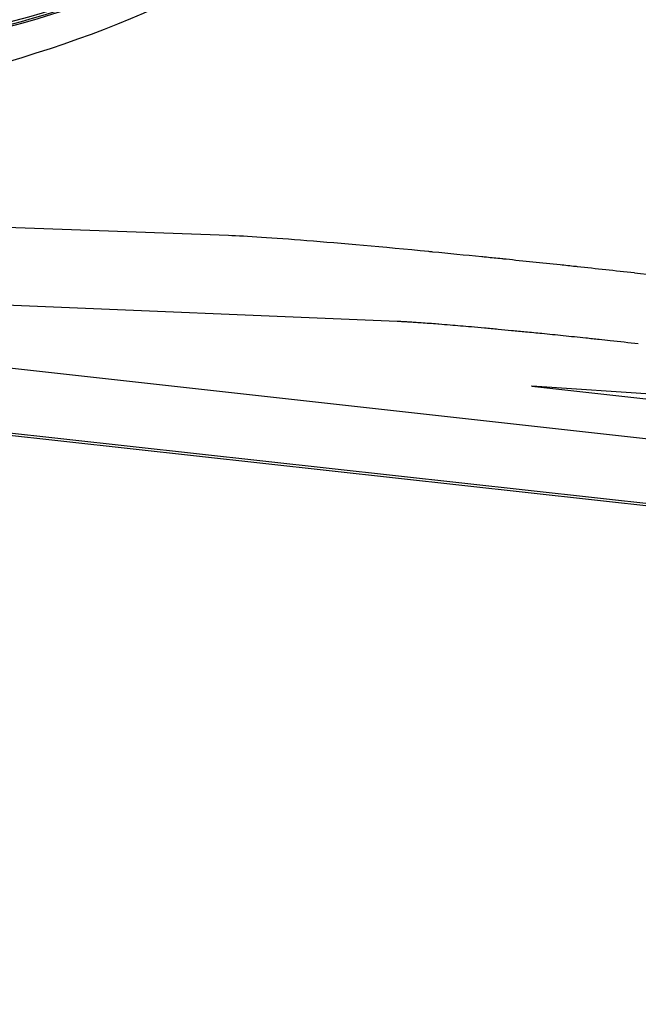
# Model space of a CAD drawing. Header units: millimetres. Extents: x 14 to 2347, y 26 to 1654.
# Tile 32 of 61: x 497 to 532, y 1319 to 1376. Entities that reach past the tile are written whole.
import ezdxf

# ---------------------------------------------------------------- set-up
doc = ezdxf.new("R2010")
doc.units = ezdxf.units.MM
doc.header["$LTSCALE"] = 4
doc.layers.add('可見邊線(ISO)', color=7, linetype='Continuous', lineweight=30)
doc.layers.add('符號(ISO)', color=7, linetype='Continuous', lineweight=9)
doc.styles.add('temp', font='txt')
doc.dimstyles.new('工研院N500$7', dxfattribs={"dimscale": 4, "dimtxt": 3, "dimasz": 2.5, "dimexe": 1, "dimexo": 1, "dimgap": 0.762, "dimtad": 1, "dimdec": 3, "dimrnd": 1e-08, "dimdsep": 46, "dimtxsty": 'temp', "dimcen": 0.09, "dimdle": 10, "dimclrd": 7, "dimclre": 1, "dimclrt": 7, "dimazin": 2, "dimtfac": 0.666667, "dimtdec": 3, "dimtmove": 0, "dimatfit": 3, "dimfxl": 1, "dimtolj": 1, "dimlwd": 9, "dimlwe": 15, "dimarcsym": 0})

msp = doc.modelspace()

# ---------------------------------------------------------------- linework, layer by layer
at = {"layer": '可見邊線(ISO)'}
for p, q in [((508.6853, 1363.73578), (454.40827, 1365.70953)), ((520.96659, 1362.74266), (520.96661, 1362.74266)), ((518.46113, 1358.75207), (460.11425, 1361.20578)), ((564.91988, 1348.40629), (456.87692, 1360.36524)), ((564.45594, 1344.68799), (451.52076, 1357.18845)), ((451.52076, 1357.08307), (564.44441, 1344.58388)), ((526.28946, 1355.01234), (549.14946, 1353.46908)), ((526.28946, 1354.99221), (526.28946, 1355.01234)), ((526.28946, 1354.99221), (565.17248, 1350.68837)), ((549.14946, 1353.44895), (526.28946, 1354.99221))]:
    msp.add_line(p, q, dxfattribs=at)
for centre, major_axis, ratio, start_param, end_param in [((532.12334, 1360.91962), (-24.91944, 2.75826), 0.02617685, 5.02447097, 5.06219108), ((532.14669, 1360.91547), (-24.98213, 2.7652), 0.02617716, 4.84897184, 4.88500494), ((530.71387, 1361.4077), (-17.67607, 1.92783), 0.01829347, 4.81569072, 4.82191138)]:
    msp.add_ellipse(centre, major_axis=major_axis, ratio=ratio, start_param=start_param, end_param=end_param, dxfattribs=at)
for points, knots in [([(526.82368, 1405.95646), (526.82368, 1403.6942), (526.49022, 1401.45128), (525.19112, 1397.05676), (524.21663, 1394.94343), (520.71311, 1389.41937), (517.63207, 1386.50301), (510.43949, 1381.40242), (504.11973, 1377.78667), (486.28222, 1373.50691), (478.3106, 1372.76648), (461.54409, 1371.89272), (451.8683, 1372.65384), (440.64822, 1375.2489), (437.28608, 1376.67141), (432.30595, 1380.21573), (429.84137, 1382.46962), (425.84112, 1388.60774), (424.55974, 1391.70845), (422.78497, 1398.545), (422.35292, 1402.29368), (422.35292, 1405.95646)], [0, 0, 0, 0, 0.67868026, 0.67868026, 1.37823032, 1.37823032, 2.65864159, 2.65864159, 4.06901769, 4.06901769, 5.14477752, 5.14477752, 7.22724062, 7.22724062, 8.60026169, 8.60026169, 9.58729987, 9.58729987, 10.43719096, 10.43719096, 11.34419237, 11.34419237, 11.34419237, 11.34419237]), ([(526.72445, 1405.95646), (526.72445, 1403.08399), (526.18492, 1400.25092), (524.28327, 1395.24627), (522.91018, 1392.62812), (518.10254, 1387.05496), (515.12796, 1384.68246), (505.72481, 1378.7944), (499.18811, 1376.76865), (484.75812, 1373.11387), (472.27828, 1372.19943), (458.05041, 1372.50274), (448.7062, 1372.92843), (438.27549, 1376.39125), (435.3237, 1377.8919), (429.87339, 1382.64666), (427.7238, 1385.49606), (425.36058, 1390.2561), (424.23271, 1392.86309), (422.76723, 1399.67202), (422.45368, 1402.84056), (422.45368, 1405.95646)], [0, 0, 0, 0, 0.86174085, 0.86174085, 1.61192873, 1.61192873, 2.37528065, 2.37528065, 3.91239634, 3.91239634, 7.62747788, 7.62747788, 9.39116391, 9.39116391, 10.1668254, 10.1668254, 10.90622322, 10.90622322, 11.26245082, 11.26245082, 11.54938684, 11.54938684, 11.54938684, 11.54938684]), ([(526.51427, 1405.95646), (526.51427, 1403.72548), (526.18774, 1401.51207), (524.84754, 1396.946), (523.76092, 1394.66035), (519.85443, 1388.80783), (516.6417, 1386.11541), (510.66625, 1381.87938), (505.99621, 1379.25833), (491.15938, 1374.45551), (481.48281, 1373.18776), (468.19759, 1372.48644), (463.45868, 1372.46117), (458.01166, 1372.76288), (457.19499, 1372.81703), (455.67814, 1372.93566), (454.97547, 1372.99783), (453.62021, 1373.13295), (452.96502, 1373.20517), (451.69942, 1373.35942), (451.08657, 1373.44082), (449.90277, 1373.61259), (449.3289, 1373.70248), (448.23606, 1373.88801), (447.71435, 1373.98285), (442.45567, 1375.01106), (439.104, 1376.26363), (435.71342, 1378.28809), (435.06947, 1378.71753), (434.12923, 1379.41433), (433.82139, 1379.65447), (432.2293, 1380.95812), (431.04734, 1382.14177), (427.95172, 1385.89665), (426.02247, 1389.08133), (424.35829, 1394.4972), (424.10379, 1395.4703), (423.80353, 1396.82452), (423.72535, 1397.2031), (423.52298, 1398.25785), (423.41014, 1398.93745), (423.16614, 1400.65917), (423.05619, 1401.70678), (422.90831, 1403.82115), (422.87114, 1404.89063), (422.87114, 1405.95646)], [0.00000006, 0.00000006, 0.00000006, 0.00000006, 0.66929525, 0.66929525, 1.42893652, 1.42893652, 2.7992829, 2.7992829, 4.54640615, 4.54640615, 6.75016232, 6.75016232, 7.9283996, 7.9283996, 8.13591629, 8.13591629, 8.31471798, 8.31471798, 8.48171719, 8.48171719, 8.63823037, 8.63823037, 8.78518302, 8.78518302, 8.91923075, 8.91923075, 10.14308538, 10.14308538, 10.44286394, 10.44286394, 10.59320046, 10.59320046, 11.23290275, 11.23290275, 12.45089849, 12.45089849, 12.71241671, 12.71241671, 12.81333785, 12.81333785, 12.99292566, 12.99292566, 13.26751306, 13.26751306, 13.54517675, 13.54517675, 13.54517675, 13.54517675]), ([(454.4166, 1368.74435), (462.95582, 1368.62429), (473.16002, 1369.47517), (492.97275, 1372.516), (501.46221, 1375.07136), (508.6853, 1379.05993)], [0.000001, 0.000001, 0.000001, 0.000001, 7.66752433, 7.66752433, 17.93678951, 17.93678951, 17.93678951, 17.93678951]), ([(520.30888, 1362.80782), (517.6229, 1363.06664), (515.22196, 1363.28118), (511.24566, 1363.59865), (509.70737, 1363.69861), (508.6853, 1363.73578)], [-1.83660175, -1.83660175, -1.83660175, -1.83660175, -0.9178002, -0.9178002, 0, 0, 0, 0]), ([(520.54572, 1362.78359), (520.5061, 1362.78763), (520.46653, 1362.79167), (520.38759, 1362.79975), (520.34821, 1362.80379), (520.30888, 1362.80782)], [0.0000012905, 0.0000012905, 0.0000012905, 0.0000012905, 0.0135084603, 0.0135084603, 0.0269916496, 0.0269916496, 0.0269916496, 0.0269916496]), ([(523.65099, 1362.47772), (523.60482, 1362.48212), (523.55871, 1362.48653), (523.46658, 1362.49534), (523.42057, 1362.49975), (523.37461, 1362.50416)], [0, 0, 0, 0, 0.0148093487, 0.0148093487, 0.0296187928, 0.0296187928, 0.0296187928, 0.0296187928]), ([(524.78782, 1362.36099), (524.74651, 1362.36538), (524.70524, 1362.36978), (524.6229, 1362.37855), (524.58182, 1362.38294), (524.54078, 1362.38732)], [0.0000010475, 0.0000010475, 0.0000010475, 0.0000010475, 0.0130505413, 0.0130505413, 0.0260608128, 0.0260608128, 0.0260608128, 0.0260608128]), ([(532.46483, 1357.45561), (531.92237, 1357.51565), (531.16129, 1357.59883), (530.14468, 1357.70786), (529.22873, 1357.80489), (528.11248, 1357.92092), (526.95054, 1358.03876), (525.95617, 1358.13721), (525.37977, 1358.19308), (524.85091, 1358.24378), (524.31452, 1358.29462), (523.53316, 1358.36688), (523.01775, 1358.41319), (522.55594, 1358.454), (522.13567, 1358.49058), (521.51034, 1358.54332), (521.08138, 1358.57797), (520.68077, 1358.60943), (520.3263, 1358.63654), (519.87878, 1358.6689), (519.48749, 1358.69536), (519.16802, 1358.71539), (518.90308, 1358.73061), (518.6712, 1358.74272), (518.53067, 1358.74915), (518.46113, 1358.75207)], [0, 0, 0, 0, 0.0903732, 0.12674796, 0.17067694, 0.2452693, 0.31828132, 0.37537814, 0.42599831, 0.42628606, 0.4761967, 0.53003816, 0.58388093, 0.58524662, 0.63050303, 0.67754144, 0.73187261, 0.73802969, 0.78234071, 0.82813653, 0.86901751, 0.90653471, 0.9380855, 0.96788762, 1, 1, 1, 1])]:
    msp.add_open_spline(points, degree=3, knots=knots, dxfattribs=at)
for points in [[(523.3746, 1362.50416), (522.40348, 1362.5973), (521.45883, 1362.69045), (520.54572, 1362.78359)], [(520.57824, 1362.78044), (520.5782, 1362.78044), (520.57816, 1362.78044), (520.57812, 1362.78045)], [(523.34789, 1362.50684), (523.34787, 1362.50684), (523.34785, 1362.50685), (523.34782, 1362.50685)], [(527.92706, 1362.03458), (526.85892, 1362.14339), (525.81067, 1362.25219), (524.78782, 1362.36099)], [(524.80737, 1362.35899), (524.80735, 1362.35899), (524.80734, 1362.35899), (524.80732, 1362.359)], [(527.92709, 1362.03458), (527.92708, 1362.03459), (527.92707, 1362.03459), (527.92706, 1362.03459)], [(532.24026, 1361.56711), (531.12086, 1361.68745), (530.01431, 1361.80779), (528.92622, 1361.92813)], [(532.24718, 1361.56635), (532.24487, 1361.5666), (532.24257, 1361.56685), (532.24026, 1361.56711)], [(532.24832, 1361.56624), (532.24794, 1361.56628), (532.24756, 1361.56632), (532.24718, 1361.56636)], [(532.24849, 1361.56622), (543.48681, 1360.32229), (554.72518, 1359.07877), (565.96345, 1357.83441)]]:
    msp.add_open_spline(points, degree=3, dxfattribs=at)

# ---------------------------------------------------------------- leaders
at = {"layer": '符號(ISO)', "color": 7, "linetype": 'Continuous', "lineweight": 9, "annotation_type": 0, "has_hookline": 1, "hookline_direction": 1, "text_width": 173.42053}
msp.add_leader([(592.36254, 1389.45646), (559.31744, 1319.12981), (549.31744, 1319.12981)], dimstyle='工研院N500$7', override={"dimtad": 0}, dxfattribs=at)

doc.saveas('drawing.dxf')
